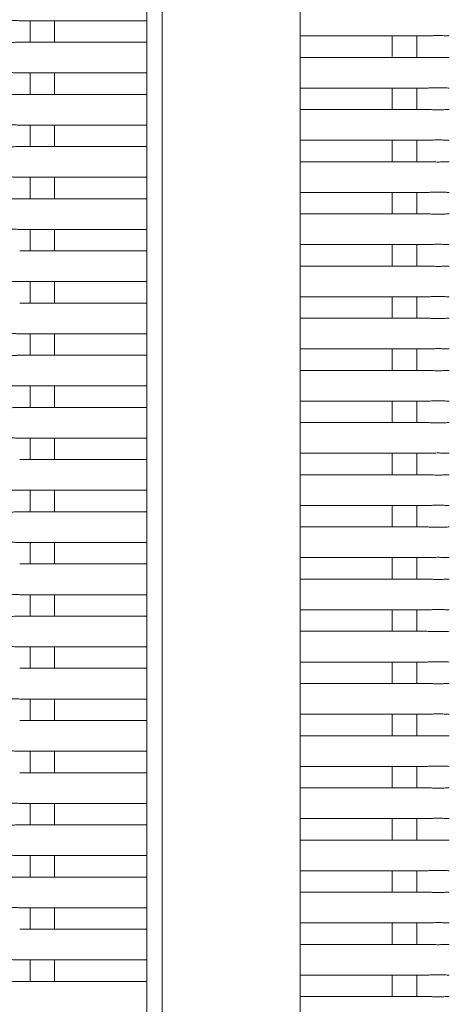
# Model space of a CAD drawing. Header units: millimetres. Extents: x 2016 to 102618, y -16590 to 68005.
# Tile 80 of 256: x 13779 to 13919, y 55407 to 55728. Entities that reach past the tile are written whole.
import ezdxf

# ---------------------------------------------------------------- set-up
doc = ezdxf.new("R2010")
doc.units = ezdxf.units.MM
doc.layers.add('A-GENM', color=13, linetype='Continuous', lineweight=13)
doc.layers.add('G-IMPT', color=8, linetype='Continuous', lineweight=5)

# ---------------------------------------------------------------- blocks, each defined once
blk = doc.blocks.new('Glijbanen_geen_host - 2019220_glijbaan_2020_08_26_no bolts2_dwg-4658142-00 Begane grond')
at = {"layer": 'G-IMPT'}
for p, q in [((12331, 71875.24), (12331, 70894.76)), ((12331, 71875.24), (12331, 70894.76)), ((12336, 70894.41), (12336, 71875.59)), ((12381, 70894.41), (12381, 71822.83)), ((12289.61, 71727.71), (12331, 71727.71)), ((12293, 71727.71), (12289.61, 71727.71)), ((12331, 71727.71), (12289.61, 71727.71)), ((12293, 71720.71), (12293, 71727.71)), ((12301, 71727.78), (12301, 71720.65)), ((12381, 71722.77), (12422.39, 71722.77)), ((12422.39, 71722.77), (12381, 71722.77)), ((12411, 71716.04), (12411, 71722.84)), ((12419, 71722.77), (12419, 71715.77)), ((12422.39, 71722.77), (12419, 71722.77)), ((12331, 71720.71), (12289.61, 71720.71)), ((12289.61, 71720.71), (12293, 71720.71)), ((12289.61, 71720.71), (12331, 71720.71)), ((12422.39, 71715.77), (12381, 71715.77)), ((12381, 71715.77), (12422.39, 71715.77)), ((12419, 71715.77), (12422.39, 71715.77)), ((12289.61, 71710.71), (12331, 71710.71)), ((12293, 71710.71), (12289.61, 71710.71)), ((12331, 71710.71), (12289.61, 71710.71)), ((12293, 71703.71), (12293, 71710.71)), ((12301, 71710.78), (12301, 71703.65)), ((12381, 71705.77), (12422.39, 71705.77)), ((12422.39, 71705.77), (12381, 71705.77)), ((12411, 71698.71), (12411, 71705.84)), ((12419, 71705.77), (12419, 71698.77)), ((12422.39, 71705.77), (12419, 71705.77)), ((12331, 71703.71), (12289.61, 71703.71)), ((12289.61, 71703.71), (12293, 71703.71)), ((12289.61, 71703.71), (12331, 71703.71)), ((12422.39, 71698.77), (12381, 71698.77)), ((12381, 71698.77), (12422.39, 71698.77)), ((12419, 71698.77), (12422.39, 71698.77)), ((12289.61, 71693.71), (12331, 71693.71)), ((12293, 71693.71), (12289.61, 71693.71)), ((12331, 71693.71), (12289.61, 71693.71)), ((12293, 71686.71), (12293, 71693.71)), ((12301, 71693.78), (12301, 71686.65)), ((12331, 71686.71), (12289.61, 71686.71)), ((12289.61, 71686.71), (12293, 71686.71)), ((12289.61, 71686.71), (12331, 71686.71)), ((12381, 71688.77), (12422.39, 71688.77)), ((12422.39, 71688.77), (12381, 71688.77)), ((12411, 71681.71), (12411, 71688.84)), ((12419, 71688.77), (12419, 71681.77)), ((12422.39, 71688.77), (12419, 71688.77)), ((12422.39, 71681.77), (12381, 71681.77)), ((12381, 71681.77), (12422.39, 71681.77)), ((12419, 71681.77), (12422.39, 71681.77)), ((12289.61, 71676.71), (12331, 71676.71)), ((12293, 71676.71), (12289.61, 71676.71)), ((12331, 71676.71), (12289.61, 71676.71)), ((12293, 71669.71), (12293, 71676.71)), ((12301, 71676.78), (12301, 71669.65)), ((12331, 71669.71), (12289.61, 71669.71)), ((12289.61, 71669.71), (12293, 71669.71)), ((12289.61, 71669.71), (12331, 71669.71)), ((12381, 71671.77), (12422.39, 71671.77)), ((12422.39, 71671.77), (12381, 71671.77)), ((12411, 71664.71), (12411, 71671.84)), ((12419, 71671.77), (12419, 71664.77)), ((12422.39, 71671.77), (12419, 71671.77)), ((12422.39, 71664.77), (12381, 71664.77)), ((12381, 71664.77), (12422.39, 71664.77)), ((12419, 71664.77), (12422.39, 71664.77)), ((12289.61, 71659.71), (12331, 71659.71)), ((12293, 71659.71), (12289.61, 71659.71)), ((12331, 71659.71), (12289.61, 71659.71)), ((12293, 71652.71), (12293, 71659.71)), ((12301, 71659.78), (12301, 71652.65)), ((12381, 71654.77), (12422.39, 71654.77)), ((12422.39, 71654.77), (12381, 71654.77)), ((12411, 71647.71), (12411, 71654.84)), ((12419, 71654.77), (12419, 71647.77)), ((12422.39, 71654.77), (12419, 71654.77)), ((12331, 71652.71), (12289.61, 71652.71)), ((12289.61, 71652.71), (12293, 71652.71)), ((12289.61, 71652.71), (12331, 71652.71)), ((12422.39, 71647.77), (12381, 71647.77)), ((12381, 71647.77), (12422.39, 71647.77)), ((12419, 71647.77), (12422.39, 71647.77)), ((12289.61, 71642.71), (12331, 71642.71)), ((12293, 71642.71), (12289.61, 71642.71)), ((12331, 71642.71), (12289.61, 71642.71)), ((12293, 71635.71), (12293, 71642.71)), ((12301, 71642.78), (12301, 71635.65)), ((12381, 71637.77), (12422.39, 71637.77)), ((12422.39, 71637.77), (12381, 71637.77)), ((12411, 71630.71), (12411, 71637.84)), ((12419, 71637.77), (12419, 71630.77)), ((12422.39, 71637.77), (12419, 71637.77)), ((12331, 71635.71), (12289.61, 71635.71)), ((12289.61, 71635.71), (12293, 71635.71)), ((12289.61, 71635.71), (12331, 71635.71)), ((12422.39, 71630.77), (12381, 71630.77)), ((12381, 71630.77), (12422.39, 71630.77)), ((12419, 71630.77), (12422.39, 71630.77)), ((12289.61, 71625.71), (12331, 71625.71)), ((12293, 71625.71), (12289.61, 71625.71)), ((12331, 71625.71), (12289.61, 71625.71)), ((12293, 71618.71), (12293, 71625.71)), ((12301, 71625.78), (12301, 71618.65)), ((12331, 71618.71), (12289.61, 71618.71)), ((12289.61, 71618.71), (12293, 71618.71)), ((12289.61, 71618.71), (12331, 71618.71)), ((12381, 71620.77), (12422.39, 71620.77)), ((12422.39, 71620.77), (12381, 71620.77)), ((12411, 71613.71), (12411, 71620.84)), ((12419, 71620.77), (12419, 71613.77)), ((12422.39, 71620.77), (12419, 71620.77)), ((12422.39, 71613.77), (12381, 71613.77)), ((12381, 71613.77), (12422.39, 71613.77)), ((12419, 71613.77), (12422.39, 71613.77)), ((12301, 71608.78), (12301, 71601.65)), ((12289.61, 71608.71), (12331, 71608.71)), ((12293, 71608.71), (12289.61, 71608.71)), ((12331, 71608.71), (12289.61, 71608.71)), ((12293, 71601.71), (12293, 71608.71)), ((12381, 71603.77), (12422.39, 71603.77)), ((12422.39, 71603.77), (12381, 71603.77)), ((12411, 71596.71), (12411, 71603.84)), ((12419, 71603.77), (12419, 71596.77)), ((12422.39, 71603.77), (12419, 71603.77)), ((12331, 71601.71), (12289.61, 71601.71)), ((12289.61, 71601.71), (12293, 71601.71)), ((12289.61, 71601.71), (12331, 71601.71)), ((12422.39, 71596.77), (12381, 71596.77)), ((12381, 71596.77), (12422.39, 71596.77)), ((12419, 71596.77), (12422.39, 71596.77)), ((12289.61, 71591.71), (12331, 71591.71)), ((12293, 71591.71), (12289.61, 71591.71)), ((12331, 71591.71), (12289.61, 71591.71)), ((12293, 71584.71), (12293, 71591.71)), ((12301, 71591.78), (12301, 71584.65)), ((12381, 71586.77), (12422.39, 71586.77)), ((12422.39, 71586.77), (12381, 71586.77)), ((12411, 71579.71), (12411, 71586.84)), ((12419, 71586.77), (12419, 71579.77)), ((12422.39, 71586.77), (12419, 71586.77)), ((12331, 71584.71), (12289.61, 71584.71)), ((12289.61, 71584.71), (12293, 71584.71)), ((12289.61, 71584.71), (12331, 71584.71)), ((12422.39, 71579.77), (12381, 71579.77)), ((12381, 71579.77), (12422.39, 71579.77)), ((12419, 71579.77), (12422.39, 71579.77)), ((12289.61, 71574.71), (12331, 71574.71)), ((12293, 71574.71), (12289.61, 71574.71)), ((12331, 71574.71), (12289.61, 71574.71)), ((12293, 71567.71), (12293, 71574.71)), ((12301, 71574.78), (12301, 71567.65)), ((12331, 71567.71), (12289.61, 71567.71)), ((12289.61, 71567.71), (12293, 71567.71)), ((12289.61, 71567.71), (12331, 71567.71)), ((12381, 71569.77), (12422.39, 71569.77)), ((12422.39, 71569.77), (12381, 71569.77)), ((12411, 71562.71), (12411, 71569.84)), ((12419, 71569.77), (12419, 71562.77)), ((12422.39, 71569.77), (12419, 71569.77)), ((12422.39, 71562.77), (12381, 71562.77)), ((12381, 71562.77), (12422.39, 71562.77)), ((12419, 71562.77), (12422.39, 71562.77)), ((12289.61, 71557.71), (12331, 71557.71)), ((12293, 71557.71), (12289.61, 71557.71)), ((12331, 71557.71), (12289.61, 71557.71)), ((12293, 71550.71), (12293, 71557.71)), ((12301, 71557.78), (12301, 71550.65)), ((12381, 71552.77), (12422.39, 71552.77)), ((12422.39, 71552.77), (12381, 71552.77)), ((12411, 71545.71), (12411, 71552.84)), ((12419, 71552.77), (12419, 71545.77)), ((12422.39, 71552.77), (12419, 71552.77)), ((12331, 71550.71), (12289.61, 71550.71)), ((12289.61, 71550.71), (12293, 71550.71)), ((12289.61, 71550.71), (12331, 71550.71)), ((12422.39, 71545.77), (12381, 71545.77)), ((12381, 71545.77), (12422.39, 71545.77)), ((12419, 71545.77), (12422.39, 71545.77)), ((12289.61, 71540.71), (12331, 71540.71)), ((12293, 71540.71), (12289.61, 71540.71)), ((12331, 71540.71), (12289.61, 71540.71)), ((12293, 71533.71), (12293, 71540.71)), ((12301, 71540.7), (12301, 71533.65)), ((12381, 71535.77), (12422.39, 71535.77)), ((12422.39, 71535.77), (12381, 71535.77)), ((12411, 71528.71), (12411, 71535.84)), ((12419, 71535.77), (12419, 71528.77)), ((12422.39, 71535.77), (12419, 71535.77)), ((12331, 71533.71), (12289.61, 71533.71)), ((12289.61, 71533.71), (12293, 71533.71)), ((12289.61, 71533.71), (12331, 71533.71)), ((12422.39, 71528.77), (12381, 71528.77)), ((12381, 71528.77), (12422.39, 71528.77)), ((12419, 71528.77), (12422.39, 71528.77)), ((12289.61, 71523.71), (12331, 71523.71)), ((12293, 71523.71), (12289.61, 71523.71)), ((12331, 71523.71), (12289.61, 71523.71)), ((12293, 71516.71), (12293, 71523.71)), ((12301, 71523.78), (12301, 71516.65)), ((12331, 71516.71), (12289.61, 71516.71)), ((12289.61, 71516.71), (12293, 71516.71)), ((12289.61, 71516.71), (12331, 71516.71)), ((12381, 71518.77), (12422.39, 71518.77)), ((12422.39, 71518.77), (12381, 71518.77)), ((12411, 71511.71), (12411, 71518.84)), ((12419, 71518.77), (12419, 71511.77)), ((12422.39, 71518.77), (12419, 71518.77)), ((12422.39, 71511.77), (12381, 71511.77)), ((12381, 71511.77), (12422.39, 71511.77)), ((12419, 71511.77), (12422.39, 71511.77)), ((12289.61, 71506.71), (12331, 71506.71)), ((12293, 71506.71), (12289.61, 71506.71)), ((12331, 71506.71), (12289.61, 71506.71)), ((12293, 71499.71), (12293, 71506.71)), ((12301, 71506.78), (12301, 71499.65)), ((12331, 71499.71), (12289.61, 71499.71)), ((12289.61, 71499.71), (12293, 71499.71)), ((12289.61, 71499.71), (12331, 71499.71)), ((12381, 71501.77), (12422.39, 71501.77)), ((12422.39, 71501.77), (12381, 71501.77)), ((12411, 71494.71), (12411, 71501.84)), ((12419, 71501.77), (12419, 71494.77)), ((12422.39, 71501.77), (12419, 71501.77)), ((12422.39, 71494.77), (12381, 71494.77)), ((12381, 71494.77), (12422.39, 71494.77)), ((12419, 71494.77), (12422.39, 71494.77)), ((12289.61, 71489.71), (12331, 71489.71)), ((12293, 71489.71), (12289.61, 71489.71)), ((12331, 71489.71), (12289.61, 71489.71)), ((12293, 71482.71), (12293, 71489.71)), ((12301, 71489.78), (12301, 71482.65)), ((12381, 71484.77), (12422.39, 71484.77)), ((12422.39, 71484.77), (12381, 71484.77)), ((12411, 71477.71), (12411, 71484.84)), ((12419, 71484.77), (12419, 71477.77)), ((12422.39, 71484.77), (12419, 71484.77)), ((12331, 71482.71), (12289.61, 71482.71)), ((12289.61, 71482.71), (12293, 71482.71)), ((12289.61, 71482.71), (12331, 71482.71)), ((12422.39, 71477.77), (12381, 71477.77)), ((12381, 71477.77), (12422.39, 71477.77)), ((12419, 71477.77), (12422.39, 71477.77)), ((12289.61, 71472.71), (12331, 71472.71)), ((12293, 71472.71), (12289.61, 71472.71)), ((12331, 71472.71), (12289.61, 71472.71)), ((12293, 71465.71), (12293, 71472.71)), ((12301, 71472.78), (12301, 71465.65)), ((12381, 71467.77), (12422.39, 71467.77)), ((12422.39, 71467.77), (12381, 71467.77)), ((12411, 71460.71), (12411, 71467.84)), ((12419, 71467.77), (12419, 71460.77)), ((12422.39, 71467.77), (12419, 71467.77)), ((12331, 71465.71), (12289.61, 71465.71)), ((12289.61, 71465.71), (12293, 71465.71)), ((12289.61, 71465.71), (12331, 71465.71)), ((12422.39, 71460.77), (12381, 71460.77)), ((12381, 71460.77), (12422.39, 71460.77)), ((12419, 71460.77), (12422.39, 71460.77)), ((12289.61, 71455.71), (12331, 71455.71)), ((12293, 71455.71), (12289.61, 71455.71)), ((12331, 71455.71), (12289.61, 71455.71)), ((12293, 71448.71), (12293, 71455.71)), ((12301, 71455.78), (12301, 71448.65)), ((12331, 71448.71), (12289.61, 71448.71)), ((12289.61, 71448.71), (12293, 71448.71)), ((12289.61, 71448.71), (12331, 71448.71)), ((12381, 71450.77), (12422.39, 71450.77)), ((12422.39, 71450.77), (12381, 71450.77)), ((12411, 71443.71), (12411, 71450.84)), ((12419, 71450.77), (12419, 71443.77)), ((12422.39, 71450.77), (12419, 71450.77)), ((12422.39, 71443.77), (12381, 71443.77)), ((12381, 71443.77), (12422.39, 71443.77)), ((12419, 71443.77), (12422.39, 71443.77)), ((12301, 71438.78), (12301, 71431.65)), ((12289.61, 71438.71), (12331, 71438.71)), ((12293, 71438.71), (12289.61, 71438.71)), ((12331, 71438.71), (12289.61, 71438.71)), ((12293, 71431.71), (12293, 71438.71)), ((12381, 71433.77), (12422.39, 71433.77)), ((12422.39, 71433.77), (12381, 71433.77)), ((12411, 71426.71), (12411, 71433.84)), ((12419, 71433.77), (12419, 71426.77)), ((12422.39, 71433.77), (12419, 71433.77)), ((12331, 71431.71), (12289.61, 71431.71)), ((12289.61, 71431.71), (12293, 71431.71)), ((12289.61, 71431.71), (12331, 71431.71)), ((12422.39, 71426.77), (12381, 71426.77)), ((12381, 71426.77), (12422.39, 71426.77)), ((12419, 71426.77), (12422.39, 71426.77)), ((12289.61, 71421.71), (12331, 71421.71)), ((12293, 71421.71), (12289.61, 71421.71)), ((12331, 71421.71), (12289.61, 71421.71)), ((12293, 71414.71), (12293, 71421.71)), ((12301, 71421.78), (12301, 71414.65)), ((12381, 71416.77), (12422.39, 71416.77)), ((12422.39, 71416.77), (12381, 71416.77)), ((12411, 71409.71), (12411, 71416.84)), ((12419, 71416.77), (12419, 71409.77)), ((12422.39, 71416.77), (12419, 71416.77)), ((12331, 71414.71), (12289.61, 71414.71)), ((12289.61, 71414.71), (12293, 71414.71)), ((12289.61, 71414.71), (12331, 71414.71)), ((12422.39, 71409.77), (12381, 71409.77)), ((12381, 71409.77), (12422.39, 71409.77)), ((12419, 71409.77), (12422.39, 71409.77))]:
    blk.add_line(p, q, dxfattribs=at)
for points in [[(12289.61, 71727.71), (12289.17, 71727.73), (12288.48, 71727.74), (12287.51, 71727.78), (12286.76, 71727.81), (12286, 71727.82), (12285.24, 71727.81), (12284.5, 71727.78), (12283.52, 71727.74), (12282.83, 71727.73), (12282.39, 71727.71)], [(12429.61, 71722.77), (12429.17, 71722.79), (12428.48, 71722.8), (12427.51, 71722.84), (12426.76, 71722.87), (12426, 71722.88), (12425.24, 71722.87), (12424.5, 71722.84), (12423.52, 71722.8), (12422.83, 71722.79), (12422.39, 71722.77)], [(12282.39, 71720.71), (12282.83, 71720.7), (12283.52, 71720.69), (12284.49, 71720.64), (12285.24, 71720.62), (12286, 71720.61), (12286.76, 71720.62), (12287.5, 71720.64), (12288.48, 71720.69), (12289.17, 71720.7), (12289.61, 71720.71)], [(12422.39, 71715.77), (12422.83, 71715.76), (12423.52, 71715.75), (12424.49, 71715.7), (12425.24, 71715.68), (12426, 71715.67), (12426.76, 71715.68), (12427.5, 71715.7), (12428.48, 71715.75), (12429.17, 71715.76), (12429.61, 71715.77)], [(12289.61, 71710.71), (12289.17, 71710.73), (12288.48, 71710.74), (12287.51, 71710.78), (12286.76, 71710.81), (12286, 71710.82), (12285.24, 71710.81), (12284.5, 71710.78), (12283.52, 71710.74), (12282.83, 71710.73), (12282.39, 71710.71)], [(12429.61, 71705.77), (12429.17, 71705.79), (12428.48, 71705.8), (12427.51, 71705.84), (12426.76, 71705.87), (12426, 71705.88), (12425.24, 71705.87), (12424.5, 71705.84), (12423.52, 71705.8), (12422.83, 71705.79), (12422.39, 71705.77)], [(12282.39, 71703.71), (12282.83, 71703.7), (12283.52, 71703.69), (12284.49, 71703.64), (12285.24, 71703.62), (12286, 71703.61), (12286.76, 71703.62), (12287.5, 71703.64), (12288.48, 71703.69), (12289.17, 71703.7), (12289.61, 71703.71)], [(12422.39, 71698.77), (12422.83, 71698.76), (12423.52, 71698.75), (12424.49, 71698.7), (12425.24, 71698.68), (12426, 71698.67), (12426.76, 71698.68), (12427.5, 71698.7), (12428.48, 71698.75), (12429.17, 71698.76), (12429.61, 71698.77)], [(12289.61, 71693.71), (12289.17, 71693.73), (12288.48, 71693.74), (12287.51, 71693.78), (12286.76, 71693.81), (12286, 71693.82), (12285.24, 71693.81), (12284.5, 71693.78), (12283.52, 71693.74), (12282.83, 71693.73), (12282.39, 71693.71)], [(12282.39, 71686.71), (12282.83, 71686.7), (12283.52, 71686.69), (12284.49, 71686.64), (12285.24, 71686.62), (12286, 71686.61), (12286.76, 71686.62), (12287.5, 71686.64), (12288.48, 71686.69), (12289.17, 71686.7), (12289.61, 71686.71)], [(12429.61, 71688.77), (12429.17, 71688.79), (12428.48, 71688.8), (12427.51, 71688.84), (12426.76, 71688.87), (12426, 71688.88), (12425.24, 71688.87), (12424.5, 71688.84), (12423.52, 71688.8), (12422.83, 71688.79), (12422.39, 71688.77)], [(12422.39, 71681.77), (12422.83, 71681.76), (12423.52, 71681.75), (12424.49, 71681.7), (12425.24, 71681.68), (12426, 71681.67), (12426.76, 71681.68), (12427.5, 71681.7), (12428.48, 71681.75), (12429.17, 71681.76), (12429.61, 71681.77)], [(12289.61, 71676.71), (12289.17, 71676.73), (12288.48, 71676.74), (12287.51, 71676.78), (12286.76, 71676.81), (12286, 71676.82), (12285.24, 71676.81), (12284.5, 71676.78), (12283.52, 71676.74), (12282.83, 71676.73), (12282.39, 71676.71)], [(12282.39, 71669.71), (12282.83, 71669.7), (12283.52, 71669.69), (12284.49, 71669.64), (12285.24, 71669.62), (12286, 71669.61), (12286.76, 71669.62), (12287.5, 71669.64), (12288.48, 71669.69), (12289.17, 71669.7), (12289.61, 71669.71)], [(12429.61, 71671.77), (12429.17, 71671.79), (12428.48, 71671.8), (12427.51, 71671.84), (12426.76, 71671.87), (12426, 71671.88), (12425.24, 71671.87), (12424.5, 71671.84), (12423.52, 71671.8), (12422.83, 71671.79), (12422.39, 71671.77)], [(12422.39, 71664.77), (12422.83, 71664.76), (12423.52, 71664.75), (12424.49, 71664.7), (12425.24, 71664.68), (12426, 71664.67), (12426.76, 71664.68), (12427.5, 71664.7), (12428.48, 71664.75), (12429.17, 71664.76), (12429.61, 71664.77)], [(12289.61, 71659.71), (12289.17, 71659.73), (12288.48, 71659.74), (12287.51, 71659.78), (12286.76, 71659.81), (12286, 71659.82), (12285.24, 71659.81), (12284.5, 71659.78), (12283.52, 71659.74), (12282.83, 71659.73), (12282.39, 71659.71)], [(12429.61, 71654.77), (12429.17, 71654.79), (12428.48, 71654.8), (12427.51, 71654.84), (12426.76, 71654.87), (12426, 71654.88), (12425.24, 71654.87), (12424.5, 71654.84), (12423.52, 71654.8), (12422.83, 71654.79), (12422.39, 71654.77)], [(12422.39, 71647.77), (12422.83, 71647.76), (12423.52, 71647.75), (12424.49, 71647.7), (12425.24, 71647.68), (12426, 71647.67), (12426.76, 71647.68), (12427.5, 71647.7), (12428.48, 71647.75), (12429.17, 71647.76), (12429.61, 71647.77)], [(12289.61, 71642.71), (12289.17, 71642.73), (12288.48, 71642.74), (12287.51, 71642.78), (12286.76, 71642.81), (12286, 71642.82), (12285.24, 71642.81), (12284.5, 71642.78), (12283.52, 71642.74), (12282.83, 71642.73), (12282.39, 71642.71)], [(12429.61, 71637.77), (12429.17, 71637.79), (12428.48, 71637.8), (12427.51, 71637.84), (12426.76, 71637.87), (12426, 71637.88), (12425.24, 71637.87), (12424.5, 71637.84), (12423.52, 71637.8), (12422.83, 71637.79), (12422.39, 71637.77)], [(12422.39, 71630.77), (12422.83, 71630.76), (12423.52, 71630.75), (12424.49, 71630.7), (12425.24, 71630.68), (12426, 71630.67), (12426.76, 71630.68), (12427.5, 71630.7), (12428.48, 71630.75), (12429.17, 71630.76), (12429.61, 71630.77)], [(12289.61, 71625.71), (12289.17, 71625.73), (12288.48, 71625.74), (12287.51, 71625.78), (12286.76, 71625.81), (12286, 71625.82), (12285.24, 71625.81), (12284.5, 71625.78), (12283.52, 71625.74), (12282.83, 71625.73), (12282.39, 71625.71)], [(12282.39, 71618.71), (12282.83, 71618.7), (12283.52, 71618.69), (12284.49, 71618.64), (12285.24, 71618.62), (12286, 71618.61), (12286.76, 71618.62), (12287.5, 71618.64), (12288.48, 71618.69), (12289.17, 71618.7), (12289.61, 71618.71)], [(12429.61, 71620.77), (12429.17, 71620.79), (12428.48, 71620.8), (12427.51, 71620.84), (12426.76, 71620.87), (12426, 71620.88), (12425.24, 71620.87), (12424.5, 71620.84), (12423.52, 71620.8), (12422.83, 71620.79), (12422.39, 71620.77)], [(12422.39, 71613.77), (12422.83, 71613.76), (12423.52, 71613.75), (12424.49, 71613.7), (12425.24, 71613.68), (12426, 71613.67), (12426.76, 71613.68), (12427.5, 71613.7), (12428.48, 71613.75), (12429.17, 71613.76), (12429.61, 71613.77)], [(12289.61, 71608.71), (12289.17, 71608.73), (12288.48, 71608.74), (12287.51, 71608.78), (12286.76, 71608.81), (12286, 71608.82), (12285.24, 71608.81), (12284.5, 71608.78), (12283.52, 71608.74), (12282.83, 71608.73), (12282.39, 71608.71)], [(12429.61, 71603.77), (12429.17, 71603.79), (12428.48, 71603.8), (12427.51, 71603.84), (12426.76, 71603.87), (12426, 71603.88), (12425.24, 71603.87), (12424.5, 71603.84), (12423.52, 71603.8), (12422.83, 71603.79), (12422.39, 71603.77)], [(12282.39, 71601.71), (12282.83, 71601.7), (12283.52, 71601.69), (12284.49, 71601.64), (12285.24, 71601.62), (12286, 71601.61), (12286.76, 71601.62), (12287.5, 71601.64), (12288.48, 71601.69), (12289.17, 71601.7), (12289.61, 71601.71)], [(12422.39, 71596.77), (12422.83, 71596.76), (12423.52, 71596.75), (12424.49, 71596.7), (12425.24, 71596.68), (12426, 71596.67), (12426.76, 71596.68), (12427.5, 71596.7), (12428.48, 71596.75), (12429.17, 71596.76), (12429.61, 71596.77)], [(12289.61, 71591.71), (12289.17, 71591.73), (12288.48, 71591.74), (12287.51, 71591.78), (12286.76, 71591.81), (12286, 71591.82), (12285.24, 71591.81), (12284.5, 71591.78), (12283.52, 71591.74), (12282.83, 71591.73), (12282.39, 71591.71)], [(12429.61, 71586.77), (12429.17, 71586.79), (12428.48, 71586.8), (12427.51, 71586.84), (12426.76, 71586.87), (12426, 71586.88), (12425.24, 71586.87), (12424.5, 71586.84), (12423.52, 71586.8), (12422.83, 71586.79), (12422.39, 71586.77)], [(12422.39, 71579.77), (12422.83, 71579.76), (12423.52, 71579.75), (12424.49, 71579.7), (12425.24, 71579.68), (12426, 71579.67), (12426.76, 71579.68), (12427.5, 71579.7), (12428.48, 71579.75), (12429.17, 71579.76), (12429.61, 71579.77)], [(12289.61, 71574.71), (12289.17, 71574.73), (12288.48, 71574.74), (12287.51, 71574.78), (12286.76, 71574.81), (12286, 71574.82), (12285.24, 71574.81), (12284.5, 71574.78), (12283.52, 71574.74), (12282.83, 71574.73), (12282.39, 71574.71)], [(12282.39, 71567.71), (12282.83, 71567.7), (12283.52, 71567.69), (12284.49, 71567.64), (12285.24, 71567.62), (12286, 71567.61), (12286.76, 71567.62), (12287.5, 71567.64), (12288.48, 71567.69), (12289.17, 71567.7), (12289.61, 71567.71)], [(12429.61, 71569.77), (12429.17, 71569.79), (12428.48, 71569.8), (12427.51, 71569.84), (12426.76, 71569.87), (12426, 71569.88), (12425.24, 71569.87), (12424.5, 71569.84), (12423.52, 71569.8), (12422.83, 71569.79), (12422.39, 71569.77)], [(12422.39, 71562.77), (12422.83, 71562.76), (12423.52, 71562.75), (12424.49, 71562.7), (12425.24, 71562.68), (12426, 71562.67), (12426.76, 71562.68), (12427.5, 71562.7), (12428.48, 71562.75), (12429.17, 71562.76), (12429.61, 71562.77)], [(12289.61, 71557.71), (12289.17, 71557.73), (12288.48, 71557.74), (12287.51, 71557.78), (12286.76, 71557.81), (12286, 71557.82), (12285.24, 71557.81), (12284.5, 71557.78), (12283.52, 71557.74), (12282.83, 71557.73), (12282.39, 71557.71)], [(12429.61, 71552.77), (12429.17, 71552.79), (12428.48, 71552.8), (12427.51, 71552.84), (12426.76, 71552.87), (12426, 71552.88), (12425.24, 71552.87), (12424.5, 71552.84), (12423.52, 71552.8), (12422.83, 71552.79), (12422.39, 71552.77)], [(12422.39, 71545.77), (12422.83, 71545.76), (12423.52, 71545.75), (12424.49, 71545.7), (12425.24, 71545.68), (12426, 71545.67), (12426.76, 71545.68), (12427.5, 71545.7), (12428.48, 71545.75), (12429.17, 71545.76), (12429.61, 71545.77)], [(12289.61, 71540.71), (12289.17, 71540.73), (12288.48, 71540.74), (12287.51, 71540.78), (12286.76, 71540.81), (12286, 71540.82), (12285.24, 71540.81), (12284.5, 71540.78), (12283.52, 71540.74), (12282.83, 71540.73), (12282.39, 71540.71)], [(12429.61, 71535.77), (12429.17, 71535.79), (12428.48, 71535.8), (12427.51, 71535.84), (12426.76, 71535.87), (12426, 71535.88), (12425.24, 71535.87), (12424.5, 71535.84), (12423.52, 71535.8), (12422.83, 71535.79), (12422.39, 71535.77)], [(12282.39, 71533.71), (12282.83, 71533.7), (12283.52, 71533.69), (12284.49, 71533.64), (12285.24, 71533.62), (12286, 71533.61), (12286.76, 71533.62), (12287.5, 71533.64), (12288.48, 71533.69), (12289.17, 71533.7), (12289.61, 71533.71)], [(12422.39, 71528.77), (12422.83, 71528.76), (12423.52, 71528.75), (12424.49, 71528.7), (12425.24, 71528.68), (12426, 71528.67), (12426.76, 71528.68), (12427.5, 71528.7), (12428.48, 71528.75), (12429.17, 71528.76), (12429.61, 71528.77)], [(12289.61, 71523.71), (12289.17, 71523.73), (12288.48, 71523.74), (12287.51, 71523.78), (12286.76, 71523.81), (12286, 71523.82), (12285.24, 71523.81), (12284.5, 71523.78), (12283.52, 71523.74), (12282.83, 71523.73), (12282.39, 71523.71)], [(12429.61, 71518.77), (12429.17, 71518.79), (12428.48, 71518.8), (12427.51, 71518.84), (12426.76, 71518.87), (12426, 71518.88), (12425.24, 71518.87), (12424.5, 71518.84), (12423.52, 71518.8), (12422.83, 71518.79), (12422.39, 71518.77)], [(12422.39, 71511.77), (12422.83, 71511.76), (12423.52, 71511.75), (12424.49, 71511.7), (12425.24, 71511.68), (12426, 71511.67), (12426.76, 71511.68), (12427.5, 71511.7), (12428.48, 71511.75), (12429.17, 71511.76), (12429.61, 71511.77)], [(12289.61, 71506.71), (12289.17, 71506.73), (12288.48, 71506.74), (12287.51, 71506.78), (12286.76, 71506.81), (12286, 71506.82), (12285.24, 71506.81), (12284.5, 71506.78), (12283.52, 71506.74), (12282.83, 71506.73), (12282.39, 71506.71)], [(12429.61, 71501.77), (12429.17, 71501.79), (12428.48, 71501.8), (12427.51, 71501.84), (12426.76, 71501.87), (12426, 71501.88), (12425.24, 71501.87), (12424.5, 71501.84), (12423.52, 71501.8), (12422.83, 71501.79), (12422.39, 71501.77)], [(12422.39, 71494.77), (12422.83, 71494.76), (12423.52, 71494.75), (12424.49, 71494.7), (12425.24, 71494.68), (12426, 71494.67), (12426.76, 71494.68), (12427.5, 71494.7), (12428.48, 71494.75), (12429.17, 71494.76), (12429.61, 71494.77)], [(12289.61, 71489.71), (12289.17, 71489.73), (12288.48, 71489.74), (12287.51, 71489.78), (12286.76, 71489.81), (12286, 71489.82), (12285.24, 71489.81), (12284.5, 71489.78), (12283.52, 71489.74), (12282.83, 71489.73), (12282.39, 71489.71)], [(12429.61, 71484.77), (12429.17, 71484.79), (12428.48, 71484.8), (12427.51, 71484.84), (12426.76, 71484.87), (12426, 71484.88), (12425.24, 71484.87), (12424.5, 71484.84), (12423.52, 71484.8), (12422.83, 71484.79), (12422.39, 71484.77)], [(12422.39, 71477.77), (12422.83, 71477.76), (12423.52, 71477.75), (12424.49, 71477.7), (12425.24, 71477.68), (12426, 71477.67), (12426.76, 71477.68), (12427.5, 71477.7), (12428.48, 71477.75), (12429.17, 71477.76), (12429.61, 71477.77)], [(12289.61, 71472.71), (12289.17, 71472.73), (12288.48, 71472.74), (12287.51, 71472.78), (12286.76, 71472.81), (12286, 71472.82), (12285.24, 71472.81), (12284.5, 71472.78), (12283.52, 71472.74), (12282.83, 71472.73), (12282.39, 71472.71)], [(12429.61, 71467.77), (12429.17, 71467.79), (12428.48, 71467.8), (12427.51, 71467.84), (12426.76, 71467.87), (12426, 71467.88), (12425.24, 71467.87), (12424.5, 71467.84), (12423.52, 71467.8), (12422.83, 71467.79), (12422.39, 71467.77)], [(12282.39, 71465.71), (12282.83, 71465.7), (12283.52, 71465.69), (12284.49, 71465.64), (12285.24, 71465.62), (12286, 71465.61), (12286.76, 71465.62), (12287.5, 71465.64), (12288.48, 71465.69), (12289.17, 71465.7), (12289.61, 71465.71)], [(12422.39, 71460.77), (12422.83, 71460.76), (12423.52, 71460.75), (12424.49, 71460.7), (12425.24, 71460.68), (12426, 71460.67), (12426.76, 71460.68), (12427.5, 71460.7), (12428.48, 71460.75), (12429.17, 71460.76), (12429.61, 71460.77)], [(12289.61, 71455.71), (12289.17, 71455.73), (12288.48, 71455.74), (12287.51, 71455.78), (12286.76, 71455.81), (12286, 71455.82), (12285.24, 71455.81), (12284.5, 71455.78), (12283.52, 71455.74), (12282.83, 71455.73), (12282.39, 71455.71)], [(12282.39, 71448.71), (12282.83, 71448.7), (12283.52, 71448.69), (12284.49, 71448.64), (12285.24, 71448.62), (12286, 71448.61), (12286.76, 71448.62), (12287.5, 71448.64), (12288.48, 71448.69), (12289.17, 71448.7), (12289.61, 71448.71)], [(12429.61, 71450.77), (12429.17, 71450.79), (12428.48, 71450.8), (12427.51, 71450.84), (12426.76, 71450.87), (12426, 71450.88), (12425.24, 71450.87), (12424.5, 71450.84), (12423.52, 71450.8), (12422.83, 71450.79), (12422.39, 71450.77)], [(12422.39, 71443.77), (12422.83, 71443.76), (12423.52, 71443.75), (12424.49, 71443.7), (12425.24, 71443.68), (12426, 71443.67), (12426.76, 71443.68), (12427.5, 71443.7), (12428.48, 71443.75), (12429.17, 71443.76), (12429.61, 71443.77)], [(12289.61, 71438.71), (12289.17, 71438.73), (12288.48, 71438.74), (12287.51, 71438.78), (12286.76, 71438.81), (12286, 71438.82), (12285.24, 71438.81), (12284.5, 71438.78), (12283.52, 71438.74), (12282.83, 71438.73), (12282.39, 71438.71)], [(12429.61, 71433.77), (12429.17, 71433.79), (12428.48, 71433.8), (12427.51, 71433.84), (12426.76, 71433.87), (12426, 71433.88), (12425.24, 71433.87), (12424.5, 71433.84), (12423.52, 71433.8), (12422.83, 71433.79), (12422.39, 71433.77)], [(12422.39, 71426.77), (12422.83, 71426.76), (12423.52, 71426.75), (12424.49, 71426.7), (12425.24, 71426.68), (12426, 71426.67), (12426.76, 71426.68), (12427.5, 71426.7), (12428.48, 71426.75), (12429.17, 71426.76), (12429.61, 71426.77)], [(12289.61, 71421.71), (12289.17, 71421.73), (12288.48, 71421.74), (12287.51, 71421.78), (12286.76, 71421.81), (12286, 71421.82), (12285.24, 71421.81), (12284.5, 71421.78), (12283.52, 71421.74), (12282.83, 71421.73), (12282.39, 71421.71)], [(12429.61, 71416.77), (12429.17, 71416.79), (12428.48, 71416.8), (12427.51, 71416.84), (12426.76, 71416.87), (12426, 71416.88), (12425.24, 71416.87), (12424.5, 71416.84), (12423.52, 71416.8), (12422.83, 71416.79), (12422.39, 71416.77)], [(12282.39, 71414.71), (12282.83, 71414.7), (12283.52, 71414.69), (12284.49, 71414.64), (12285.24, 71414.62), (12286, 71414.61), (12286.76, 71414.62), (12287.5, 71414.64), (12288.48, 71414.69), (12289.17, 71414.7), (12289.61, 71414.71)], [(12422.39, 71409.77), (12422.83, 71409.76), (12423.52, 71409.75), (12424.49, 71409.7), (12425.24, 71409.68), (12426, 71409.67), (12426.76, 71409.68), (12427.5, 71409.7), (12428.48, 71409.75), (12429.17, 71409.76), (12429.61, 71409.77)]]:
    blk.add_open_spline(points, degree=3, knots=[0, 0, 0, 0, 0.2, 0.3, 0.4, 0.5, 0.6, 0.7, 0.8, 1, 1, 1, 1], dxfattribs=at)
blk = doc.blocks.new('Glijbanen_geen_host - Glijbanen_geen_host-4648188-00 Begane grond')
blk.add_blockref('Glijbanen_geen_host - 2019220_glijbaan_2020_08_26_no bolts2_dwg-4658142-00 Begane grond', (0, 0))

msp = doc.modelspace()

# ---------------------------------------------------------------- block references
at = {"layer": 'A-GENM'}
msp.add_blockref('Glijbanen_geen_host - Glijbanen_geen_host-4648188-00 Begane grond', (1489.7, -16000), dxfattribs=at)

doc.saveas('drawing.dxf')
